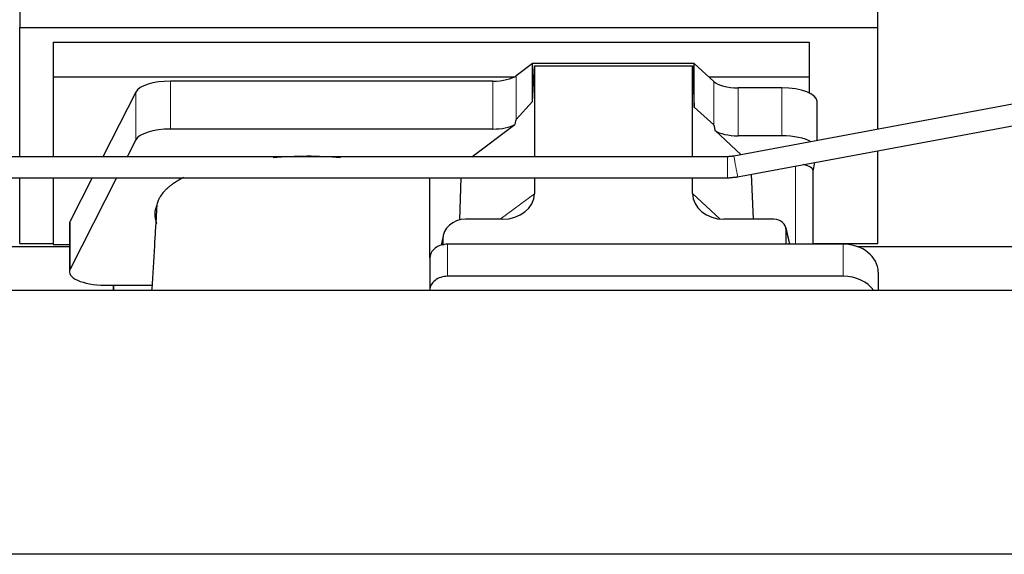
# Model space of a CAD drawing. Header units: inches. Extents: x 0 to 29700, y -16 to 21000.
# Tile 67 of 256: x 5438 to 5998, y 10035 to 10339. Entities that reach past the tile are written whole.
import ezdxf

# ---------------------------------------------------------------- set-up
doc = ezdxf.new("R2010")
doc.units = ezdxf.units.IN
doc.layers.add('1', color=7, linetype='Continuous', true_color=0xffffff)

msp = doc.modelspace()

# ---------------------------------------------------------------- linework, layer by layer
at = {"layer": '1', "color": 2, "linetype": 'Continuous', "lineweight": 25}
for p, q in [((5437.561, 10373.452), (5437.561, 10334.246)), ((5925.561, 10334.246), (5925.561, 10371.073)), ((5437.561, 10334.246), (5925.561, 10334.246)), ((5437.561, 10260.773), (5437.561, 10334.246)), ((5925.561, 10276.359), (5925.561, 10334.246)), ((5456.561, 10325.934), (5456.561, 10306.132)), ((5456.561, 10325.934), (5886.561, 10325.934)), ((5886.561, 10325.934), (5886.561, 10306.132)), ((6137.871, 10315.937), (5843.672, 10261.094)), ((5729.292, 10313.761), (5719.974, 10306.881)), ((5821.228, 10313.761), (5729.292, 10313.761)), ((5729.292, 10292.136), (5729.292, 10313.761)), ((5729.292, 10292.136), (5730.272, 10312.458)), ((5730.272, 10312.458), (5820.308, 10312.458)), ((5730.272, 10312.458), (5730.272, 10260.773)), ((5820.308, 10312.458), (5821.228, 10288.999)), ((5820.308, 10260.773), (5820.308, 10312.458)), ((5832.338, 10303.496), (5821.228, 10313.761)), ((5821.228, 10288.999), (5821.228, 10313.761)), ((5456.561, 10306.132), (5456.561, 10260.771)), ((5456.561, 10306.132), (5718.754, 10306.132)), ((5829.479, 10306.132), (5886.561, 10306.132)), ((5845.871, 10249.298), (6145.908, 10305.229)), ((5886.561, 10306.132), (5886.561, 10297.12)), ((5706.657, 10303.783), (5523.266, 10303.783)), ((5871.03, 10299.952), (5846.196, 10299.952)), ((5503.635, 10297.592), (5484.902, 10260.773)), ((5719.974, 10281.991), (5729.292, 10292.136)), ((5821.228, 10288.999), (5832.338, 10278.832)), ((5891.03, 10269.923), (5891.03, 10292.299)), ((5706.657, 10276.528), (5523.266, 10276.528)), ((5694.754, 10260.772), (5719.138, 10279.085)), ((5833.067, 10275.662), (5847.972, 10261.896)), ((5871.03, 10272.698), (5846.196, 10272.698)), ((5503.635, 10270.337), (5498.768, 10260.771)), ((5925.561, 10211.421), (5925.561, 10264.153)), ((5888.915, 10252.646), (5889.757, 10257.479)), ((5437.561, 10211.421), (5437.561, 10248.773)), ((5456.561, 10248.773), (5456.561, 10210.864)), ((5478.796, 10248.772), (5466.246, 10224.105)), ((5492.662, 10248.771), (5466.246, 10196.851)), ((5670.848, 10203.102), (5670.848, 10248.772)), ((5687.964, 10224.897), (5688.663, 10248.772)), ((5730.272, 10248.773), (5730.272, 10239.769)), ((5820.308, 10239.864), (5820.308, 10248.773)), ((5854.851, 10225.234), (5853.848, 10250.784)), ((5888.915, 10211.035), (5888.915, 10252.776)), ((5465.877, 10222.642), (5465.877, 10195.388)), ((5711.935, 10225.233), (5691.084, 10225.233)), ((5866.564, 10225.233), (5838.103, 10225.233)), ((5875.504, 10211.037), (5873.399, 10220.279)), ((5678.343, 10215.805), (5677.258, 10210.508)), ((5873.537, 10211.037), (5873.537, 10219.048)), ((5353.942, 10209.681), (5465.876, 10209.681)), ((5437.561, 10211.421), (5456.561, 10211.421)), ((5456.561, 10210.864), (5465.88, 10210.864)), ((5678.133, 10213.737), (5678.133, 10210.441)), ((5905.848, 10211.037), (5680.848, 10211.037)), ((5888.915, 10211.421), (5925.561, 10211.421)), ((5913.942, 10209.681), (6025.876, 10209.681)), ((5670.848, 10203.103), (5670.848, 10184.842)), ((5905.848, 10192.776), (5680.848, 10192.776)), ((5925.848, 10195.169), (5925.848, 10184.64)), ((5485.877, 10187.734), (5490.898, 10187.734)), ((5490.898, 10184.639), (5490.898, 10187.734)), ((5490.898, 10187.734), (5512.773, 10187.734)), ((5490.898, 10187.734), (5490.898, 10184.639)), ((6660.401, 10184.64), (3300.946, 10184.64)), ((5670.848, 10184.842), (5670.848, 10184.639)), ((6660.401, 10034.641), (3300.946, 10034.641))]:
    msp.add_line(p, q, dxfattribs=at)
at = {"layer": '1', "color": 110, "linetype": 'Continuous', "lineweight": 13}
for p, q in [((5719.974, 10281.991), (5719.974, 10306.881)), ((5523.266, 10276.528), (5523.266, 10303.783)), ((5706.657, 10276.528), (5706.657, 10303.783)), ((5832.338, 10278.832), (5832.338, 10303.496)), ((5846.196, 10272.698), (5846.196, 10299.952)), ((5871.03, 10272.698), (5871.03, 10299.952)), ((5503.635, 10270.337), (5503.635, 10297.592)), ((5840.187, 10260.772), (5840.187, 10248.772)), ((5878.707, 10255.418), (5878.707, 10211.037)), ((5710.917, 10225.234), (5730.272, 10239.769)), ((5820.308, 10239.864), (5836.046, 10225.328)), ((5466.246, 10196.851), (5466.246, 10224.105)), ((5875.362, 10211.037), (5873.537, 10219.048)), ((5678.133, 10213.737), (5677.485, 10210.575)), ((5680.848, 10211.037), (5680.848, 10192.776)), ((5905.848, 10211.037), (5905.848, 10192.776))]:
    msp.add_line(p, q, dxfattribs=at)
at = {"layer": '1', "color": 2, "linetype": 'Continuous', "lineweight": 25}
for centre, major_axis, ratio, start_param, end_param in [((5706.657, 10309.523), (-15, 0), 0.3826834, 1.5707963, 2.6633841), ((5523.266, 10296.129), (20, 0), 0.3826834, 1.5707963, 2.9492947), ((5846.196, 10305.693), (-15, 0), 0.3826834, 0.392691, 1.5707963), ((5871.03, 10292.299), (20, 0), 0.3826834, 0.0000123, 1.5707963), ((5706.657, 9935.758), (-13.469, -346.314), 0.0190642, 3.1640389, 3.2737854), ((5523.266, 10268.875), (20, 0), 0.3826834, 1.5707963, 2.9492947), ((5706.657, 10282.268), (-15, 0), 0.3826834, 1.5707963, 2.5536377), ((5846.196, 9867.224), (13.933, -411.641), 0.0134983, 3.0163009, 3.1283751), ((5846.196, 10278.438), (-15, 0), 0.3826834, 0.5047652, 1.5707963), ((5871.03, 10265.044), (20, 0), 0.3826834, 0.5887941, 1.5707963), ((5600.898, 10227.916), (86.5, 0), 0.3826834, 1.3483772, 1.7943795), ((5878.707, 10252.776), (10.208, 0), 0.3826834, 0.0000123, 1.1068627), ((5711.177, 10240.37), (19.053, -1.602), 0.7899984, 4.8184069, 6.3495024), ((5838.719, 10240.37), (-18.368, -1.548), 0.8197595, 6.2141926, 7.7515118), ((5600.898, 10227.916), (86.5, 0), 0.3826834, 2.9725041, 3.2916257), ((5485.877, 10222.642), (20, 0), 0.3826834, 2.9492947, 3.1416097), ((5691.173, 10213.658), (13.036, -0.373), 0.8874794, 1.60301, 3.1669686), ((5866.511, 10219.001), (-7.024, -0.222), 0.8867966, 3.1136042, 4.6768038), ((5680.848, 10203.103), (10, 0), 0.7933958, 1.8474697, 3.1415927), ((5680.848, 10190.244), (0, -20.985), 0.4765235, 3.3133452, 3.4165375), ((5680.848, 10203.103), (10, 0), 0.7933958, 1.5707963, 1.7425489), ((5905.848, 10195.169), (20, 0), 0.7933958, 0, 1.5707963), ((5485.877, 10195.388), (20, 0), 0.3826834, 2.9492947, 4.712389), ((5680.848, 10184.842), (10, 0), 0.7933958, 1.5707963, 3.1415927), ((5905.848, 10176.908), (20, 0), 0.7933958, 0.5089626, 1.5707963)]:
    msp.add_ellipse(centre, major_axis=major_axis, ratio=ratio, start_param=start_param, end_param=end_param, dxfattribs=at)
at = {"layer": '1', "color": 110, "linetype": 'Continuous', "lineweight": 13}
msp.add_ellipse((5844.771, 10255.196), major_axis=(-1.1, 5.898), ratio=0.0069381, start_param=3.1411005, end_param=6.2831853, dxfattribs=at)
at = {"layer": '1', "color": 2, "linetype": 'Continuous', "lineweight": 25}
for points, knots in [([(5840.187, 10260.772), (5814.116, 10260.772), (5765.614, 10260.772), (5698.319, 10260.772), (5641.943, 10260.772), (5595.835, 10260.772), (5520.266, 10260.772), (5371.803, 10260.772), (5078.276, 10260.772), (4632.897, 10260.772), (4246.216, 10260.772), (3987.962, 10260.772), (3903.587, 10260.772), (3834.966, 10260.772), (3776.766, 10260.772), (3721.602, 10260.772), (3652.033, 10260.772), (3568.029, 10260.772), (3507.214, 10260.772), (3474.401, 10260.772)], [0, 0, 0, 0, 0.0330597, 0.0615045, 0.0853346, 0.1045498, 0.1199722, 0.1811625, 0.2928125, 0.4921875, 0.7459375, 0.7831542, 0.8196735, 0.8529315, 0.870171, 0.8934762, 0.9228828, 0.9583907, 1, 1, 1, 1]), ([(3474.401, 10248.772), (3500.472, 10248.772), (3548.974, 10248.772), (3616.269, 10248.772), (3672.645, 10248.772), (3718.753, 10248.772), (3794.322, 10248.772), (3942.785, 10248.772), (4236.312, 10248.772), (4681.691, 10248.772), (5068.372, 10248.772), (5326.626, 10248.772), (5411.001, 10248.772), (5479.622, 10248.772), (5537.823, 10248.772), (5592.986, 10248.772), (5662.555, 10248.772), (5746.56, 10248.772), (5807.374, 10248.772), (5840.187, 10248.772)], [0, 0, 0, 0, 0.0330597, 0.0615045, 0.0853346, 0.1045498, 0.1199722, 0.1811625, 0.2928125, 0.4921875, 0.7459375, 0.7831542, 0.8196735, 0.8529315, 0.870171, 0.8934762, 0.9228828, 0.9583907, 1, 1, 1, 1]), ([(5530.853, 10248.962), (5530.552, 10248.81), (5530.256, 10248.658), (5529.323, 10248.168), (5528.701, 10247.827), (5527.795, 10247.305), (5527.498, 10247.13), (5527.132, 10246.909), (5527.059, 10246.864), (5526.914, 10246.775), (5526.697, 10246.642), (5526.483, 10246.508), (5525.779, 10246.061), (5524.695, 10245.339), (5523.2, 10244.234), (5521.832, 10243.11), (5521.005, 10242.347), (5520.22, 10241.577), (5519.849, 10241.188), (5518.8, 10240.013), (5518.187, 10239.215), (5517.597, 10238.302), (5517.533, 10238.201), (5517.408, 10237.997), (5517.347, 10237.895), (5517.167, 10237.588), (5517.053, 10237.384), (5516.73, 10236.77), (5516.539, 10236.361), (5516.202, 10235.541), (5516.056, 10235.131), (5515.809, 10234.309), (5515.709, 10233.898), (5515.631, 10233.487)], [0, 0, 0, 0, 0.0340677, 0.0340677, 0.1083702, 0.1083702, 0.1455214, 0.1455214, 0.1548092, 0.1548092, 0.164097, 0.1826727, 0.1826727, 0.2569751, 0.3312776, 0.4055801, 0.4798826, 0.4798826, 0.5541851, 0.5541851, 0.7027901, 0.7027901, 0.7213657, 0.7213657, 0.7399413, 0.7399413, 0.7770925, 0.7770925, 0.851395, 0.851395, 0.9256975, 0.9256975, 1, 1, 1, 1]), ([(5515.588, 10232.927), (5515.55, 10232.711), (5515.518, 10232.496), (5515.466, 10232.065), (5515.429, 10231.634), (5515.414, 10231.203), (5515.407, 10230.861), (5515.405, 10230.733), (5515.404, 10230.606)], [0, 0, 0, 0, 0.2785515, 0.2785515, 0.5571031, 0.8356546, 0.8356546, 1, 1, 1, 1]), ([(5515.39, 10230.614), (5515.193, 10227.134), (5514.799, 10220.341), (5513.882, 10205.412), (5513.129, 10193.441), (5512.595, 10184.906), (5512.578, 10184.638)], [0, 0, 0, 0, 0.2366017, 0.4568425, 0.9829538, 1, 1, 1, 1])]:
    msp.add_open_spline(points, degree=3, knots=knots, dxfattribs=at)
for points, degree in [([(5843.672, 10261.094), (5840.187, 10260.772)], 1), ([(5840.187, 10248.772), (5845.871, 10249.298)], 1), ([(5515.631, 10233.487), (5515.617, 10233.3), (5515.603, 10233.113), (5515.588, 10232.927)], 3), ([(5515.34, 10222.583), (5515.35, 10222.711), (5515.36, 10222.84), (5515.37, 10222.968)], 3)]:
    msp.add_open_spline(points, degree=degree, dxfattribs=at)
msp.add_rational_spline([(5678.133, 10210.441), (5678.125, 10210.588), (5678.116, 10210.735)], [0.500000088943, 0.499999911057, 0.500000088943], degree=2, dxfattribs=at)

doc.saveas('drawing.dxf')
